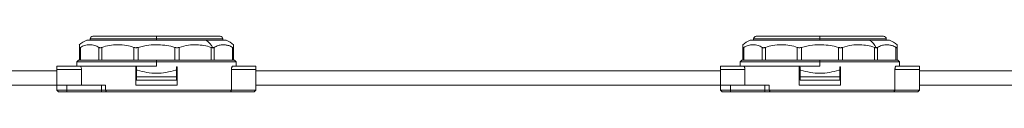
# Model space of a CAD drawing. Header units: millimetres. Extents: x -450 to 1926, y -64 to 425.
# Tile 36 of 41: x 1332 to 1629, y 160 to 177. Entities that reach past the tile are written whole.
import ezdxf

# ---------------------------------------------------------------- set-up
doc = ezdxf.new("R2010")
doc.units = ezdxf.units.MM
doc.linetypes.add('SLD-Solid', pattern=[0])

msp = doc.modelspace()

# ---------------------------------------------------------------- linework, layer by layer
at = {"color": 7, "linetype": 'SLD-Solid', "lineweight": 18}
for p, q in [((1352.54, 175.96), (1388.39, 175.96)), ((1353.54, 176.36), (1353.54, 175.96)), ((1353.54, 176.36), (1373.54, 176.36)), ((1354.34, 177.16), (1373.54, 177.16)), ((1373.54, 177.16), (1392.74, 177.16)), ((1373.54, 177.16), (1373.54, 176.36)), ((1373.54, 175.96), (1373.54, 176.36)), ((1373.54, 176.36), (1393.54, 176.36)), ((1388.39, 175.96), (1394.54, 175.96)), ((1393.54, 175.96), (1393.54, 176.36)), ((1552.54, 175.96), (1588.39, 175.96)), ((1553.54, 176.36), (1553.54, 175.96)), ((1553.54, 176.36), (1573.54, 176.36)), ((1554.34, 177.16), (1573.54, 177.16)), ((1573.54, 177.16), (1592.74, 177.16)), ((1573.54, 177.16), (1573.54, 176.36)), ((1573.54, 175.96), (1573.54, 176.36)), ((1573.54, 176.36), (1593.54, 176.36)), ((1588.39, 175.96), (1594.54, 175.96)), ((1593.54, 175.96), (1593.54, 176.36)), ((1350.29, 169.96), (1350.29, 173.83)), ((1350.62, 169.96), (1350.62, 173.83)), ((1356.18, 169.96), (1356.18, 173.83)), ((1357.1, 169.96), (1357.1, 173.83)), ((1366.73, 169.96), (1366.73, 173.83)), ((1367.98, 169.96), (1367.98, 173.83)), ((1379.1, 169.96), (1379.1, 173.83)), ((1380.35, 169.96), (1380.35, 173.83)), ((1389.98, 169.96), (1389.98, 173.83)), ((1390.89, 169.96), (1390.89, 173.83)), ((1396.45, 169.96), (1396.45, 173.83)), ((1396.79, 169.96), (1396.79, 173.83)), ((1550.29, 169.96), (1550.29, 173.83)), ((1550.62, 169.96), (1550.62, 173.83)), ((1556.18, 169.96), (1556.18, 173.83)), ((1557.1, 169.96), (1557.1, 173.83)), ((1566.73, 169.96), (1566.73, 173.83)), ((1567.98, 169.96), (1567.98, 173.83)), ((1579.1, 169.96), (1579.1, 173.83)), ((1580.35, 169.96), (1580.35, 173.83)), ((1589.98, 169.96), (1589.98, 173.83)), ((1590.89, 169.96), (1590.89, 173.83)), ((1596.45, 169.96), (1596.45, 173.83)), ((1596.79, 169.96), (1596.79, 173.83)), ((1350.04, 169.96), (1349.54, 169.46)), ((1349.54, 169.46), (1349.54, 168.16)), ((1349.54, 169.46), (1373.54, 169.46)), ((1350.04, 169.96), (1350.29, 169.96)), ((1350.62, 169.96), (1350.29, 169.96)), ((1351.69, 169.96), (1350.62, 169.96)), ((1351.69, 169.96), (1355.11, 169.96)), ((1356.18, 169.96), (1355.11, 169.96)), ((1357.1, 169.96), (1356.18, 169.96)), ((1358.95, 169.96), (1357.1, 169.96)), ((1358.95, 169.96), (1364.87, 169.96)), ((1366.73, 169.96), (1364.87, 169.96)), ((1367.98, 169.96), (1366.73, 169.96)), ((1370.12, 169.96), (1367.98, 169.96)), ((1370.12, 169.96), (1373.54, 169.96)), ((1376.96, 169.96), (1373.54, 169.96)), ((1373.54, 169.96), (1373.54, 169.46)), ((1373.54, 168.16), (1373.54, 169.46)), ((1373.54, 169.46), (1397.54, 169.46)), ((1379.1, 169.96), (1376.96, 169.96)), ((1380.35, 169.96), (1379.1, 169.96)), ((1382.2, 169.96), (1380.35, 169.96)), ((1388.12, 169.96), (1382.2, 169.96)), ((1389.98, 169.96), (1388.12, 169.96)), ((1390.89, 169.96), (1389.98, 169.96)), ((1391.96, 169.96), (1390.89, 169.96)), ((1395.38, 169.96), (1391.96, 169.96)), ((1396.45, 169.96), (1395.38, 169.96)), ((1396.79, 169.96), (1396.45, 169.96)), ((1397.04, 169.96), (1396.79, 169.96)), ((1397.54, 169.46), (1397.04, 169.96)), ((1397.54, 168.16), (1397.54, 169.46)), ((1550.04, 169.96), (1549.54, 169.46)), ((1549.54, 169.46), (1549.54, 168.16)), ((1549.54, 169.46), (1573.54, 169.46)), ((1550.04, 169.96), (1550.29, 169.96)), ((1550.62, 169.96), (1550.29, 169.96)), ((1551.69, 169.96), (1550.62, 169.96)), ((1551.69, 169.96), (1555.11, 169.96)), ((1556.18, 169.96), (1555.11, 169.96)), ((1557.1, 169.96), (1556.18, 169.96)), ((1558.95, 169.96), (1557.1, 169.96)), ((1558.95, 169.96), (1564.87, 169.96)), ((1566.73, 169.96), (1564.87, 169.96)), ((1567.98, 169.96), (1566.73, 169.96)), ((1570.12, 169.96), (1567.98, 169.96)), ((1570.12, 169.96), (1573.54, 169.96)), ((1576.96, 169.96), (1573.54, 169.96)), ((1573.54, 169.96), (1573.54, 169.46)), ((1573.54, 168.16), (1573.54, 169.46)), ((1573.54, 169.46), (1597.54, 169.46)), ((1579.1, 169.96), (1576.96, 169.96)), ((1580.35, 169.96), (1579.1, 169.96)), ((1582.2, 169.96), (1580.35, 169.96)), ((1588.12, 169.96), (1582.2, 169.96)), ((1589.98, 169.96), (1588.12, 169.96)), ((1590.89, 169.96), (1589.98, 169.96)), ((1591.96, 169.96), (1590.89, 169.96)), ((1595.38, 169.96), (1591.96, 169.96)), ((1596.45, 169.96), (1595.38, 169.96)), ((1596.79, 169.96), (1596.45, 169.96)), ((1597.04, 169.96), (1596.79, 169.96)), ((1597.54, 169.46), (1597.04, 169.96)), ((1597.54, 168.16), (1597.54, 169.46)), ((1203.54, 166.71), (1343.54, 166.71)), ((1343.54, 168.16), (1350.58, 168.16)), ((1343.54, 168.16), (1343.54, 167.16)), ((1343.54, 167.16), (1350.91, 167.16)), ((1343.54, 167.16), (1343.54, 162.46)), ((1350.58, 168.16), (1373.54, 168.16)), ((1350.91, 162.46), (1350.91, 167.16)), ((1367.29, 162.58), (1367.29, 167.83)), ((1367.54, 167.83), (1367.54, 166.96)), ((1367.54, 164.96), (1367.54, 166.96)), ((1367.54, 166.96), (1367.78, 166.96)), ((1379.29, 166.96), (1379.54, 166.96)), ((1379.54, 167.83), (1379.54, 166.96)), ((1379.54, 166.96), (1379.54, 164.96)), ((1379.79, 162.58), (1379.79, 167.83)), ((1396.17, 160.96), (1396.17, 167.16)), ((1396.17, 167.16), (1403.54, 167.16)), ((1396.5, 168.16), (1403.54, 168.16)), ((1403.54, 168.16), (1403.54, 167.16)), ((1403.54, 167.16), (1403.54, 160.96)), ((1403.54, 166.71), (1543.54, 166.71)), ((1543.54, 168.16), (1550.58, 168.16)), ((1543.54, 168.16), (1543.54, 167.16)), ((1543.54, 167.16), (1550.91, 167.16)), ((1543.54, 167.16), (1543.54, 162.46)), ((1550.58, 168.16), (1573.54, 168.16)), ((1550.91, 162.46), (1550.91, 167.16)), ((1567.29, 162.58), (1567.29, 167.83)), ((1567.54, 167.83), (1567.54, 166.96)), ((1567.54, 164.96), (1567.54, 166.96)), ((1567.54, 166.96), (1567.78, 166.96)), ((1579.29, 166.96), (1579.54, 166.96)), ((1579.54, 167.83), (1579.54, 166.96)), ((1579.54, 166.96), (1579.54, 164.96)), ((1579.79, 162.58), (1579.79, 167.83)), ((1596.17, 160.96), (1596.17, 167.16)), ((1596.17, 167.16), (1603.54, 167.16)), ((1596.5, 168.16), (1603.54, 168.16)), ((1603.54, 168.16), (1603.54, 167.16)), ((1603.54, 167.16), (1603.54, 160.96)), ((1603.54, 166.71), (1743.54, 166.71)), ((1379.54, 164.96), (1367.54, 164.96)), ((1367.54, 163.96), (1367.54, 164.96)), ((1379.54, 163.96), (1367.54, 163.96)), ((1379.54, 163.96), (1379.54, 164.96)), ((1579.54, 164.96), (1567.54, 164.96)), ((1567.54, 163.96), (1567.54, 164.96)), ((1579.54, 163.96), (1567.54, 163.96)), ((1579.54, 163.96), (1579.54, 164.96)), ((1203.54, 162.46), (1343.54, 162.46)), ((1343.54, 160.96), (1343.54, 162.46)), ((1343.54, 162.46), (1346.54, 162.46)), ((1344.04, 160.46), (1343.54, 160.96)), ((1346.54, 160.96), (1343.54, 160.96)), ((1346.54, 160.46), (1344.04, 160.46)), ((1346.54, 160.96), (1346.54, 162.46)), ((1356.93, 162.46), (1346.54, 162.46)), ((1346.54, 160.46), (1346.54, 160.96)), ((1356.93, 160.96), (1346.54, 160.96)), ((1356.93, 160.46), (1346.54, 160.46)), ((1356.93, 160.96), (1356.93, 162.46)), ((1356.93, 162.46), (1358.2, 162.46)), ((1356.93, 160.46), (1356.93, 160.96)), ((1358.2, 160.96), (1356.93, 160.96)), ((1358.52, 160.46), (1356.93, 160.46)), ((1358.2, 160.96), (1358.2, 162.46)), ((1396.17, 160.96), (1358.2, 160.96)), ((1358.52, 160.46), (1358.2, 160.96)), ((1395.81, 160.46), (1358.52, 160.46)), ((1367.41, 162.46), (1379.66, 162.46)), ((1395.81, 160.46), (1403.04, 160.46)), ((1396.17, 160.96), (1403.54, 160.96)), ((1403.04, 160.46), (1403.54, 160.96)), ((1403.54, 162.46), (1543.54, 162.46)), ((1543.54, 160.96), (1543.54, 162.46)), ((1543.54, 162.46), (1546.54, 162.46)), ((1544.04, 160.46), (1543.54, 160.96)), ((1546.54, 160.96), (1543.54, 160.96)), ((1546.54, 160.46), (1544.04, 160.46)), ((1546.54, 160.96), (1546.54, 162.46)), ((1556.93, 162.46), (1546.54, 162.46)), ((1546.54, 160.46), (1546.54, 160.96)), ((1556.93, 160.96), (1546.54, 160.96)), ((1556.93, 160.46), (1546.54, 160.46)), ((1556.93, 160.96), (1556.93, 162.46)), ((1556.93, 162.46), (1558.2, 162.46)), ((1556.93, 160.46), (1556.93, 160.96)), ((1558.2, 160.96), (1556.93, 160.96)), ((1558.52, 160.46), (1556.93, 160.46)), ((1558.2, 160.96), (1558.2, 162.46)), ((1596.17, 160.96), (1558.2, 160.96)), ((1558.52, 160.46), (1558.2, 160.96)), ((1595.81, 160.46), (1558.52, 160.46)), ((1567.41, 162.46), (1579.66, 162.46)), ((1595.81, 160.46), (1603.04, 160.46)), ((1596.17, 160.96), (1603.54, 160.96)), ((1603.04, 160.46), (1603.54, 160.96)), ((1603.54, 162.46), (1743.54, 162.46))]:
    msp.add_line(p, q, dxfattribs=at)
for centre, radius, start, end in [((1354.27, 170.55), 5.68, 107.7577, 134.5597), ((1354.34, 176.36), 0.8, 90, 180), ((1386.36, 171.94), 4.51, 23.26, 63.2029), ((1392.74, 176.36), 0.8, 0, 90), ((1392.81, 170.55), 5.68, 45.4766, 72.2423), ((1554.27, 170.55), 5.68, 107.7577, 134.5597), ((1554.34, 176.36), 0.8, 90, 180), ((1586.36, 171.94), 4.51, 23.26, 63.2029), ((1592.74, 176.36), 0.8, 0, 90), ((1592.81, 170.55), 5.68, 45.4766, 72.2423)]:
    msp.add_arc(centre, radius, start, end, dxfattribs=at)
for points, knots in [([(1350.29, 173.83), (1350.29, 174.05), (1350.29, 174.53), (1350.29, 174.57), (1350.29, 174.6)], [0, 0, 0, 0, 0.4659702, 1, 1, 1, 1]), ([(1350.29, 173.83), (1350.29, 173.8), (1350.3, 173.73), (1350.37, 173.71), (1350.47, 173.74), (1350.57, 173.8), (1350.62, 173.83)], [0, 0, 0, 0, 0.2582, 0.505931, 0.747203, 1, 1, 1, 1]), ([(1356.18, 173.83), (1355.76, 174.05), (1354.85, 174.52), (1353.4, 174.64), (1351.96, 174.52), (1351.05, 174.05), (1350.62, 173.83)], [0, 0, 0, 0, 0.2325957, 0.4998156, 0.7671541, 1, 1, 1, 1]), ([(1356.18, 173.83), (1356.24, 173.8), (1356.36, 173.73), (1356.58, 173.71), (1356.83, 173.74), (1357.01, 173.8), (1357.1, 173.83)], [0, 0, 0, 0, 0.258213, 0.505601, 0.747215, 1, 1, 1, 1]), ([(1366.73, 173.83), (1366, 174.05), (1364.42, 174.52), (1361.92, 174.64), (1359.41, 174.52), (1357.83, 174.05), (1357.1, 173.83)], [0, 0, 0, 0, 0.2322602, 0.499389, 0.7668247, 1, 1, 1, 1]), ([(1366.73, 173.83), (1366.82, 173.8), (1367.01, 173.74), (1367.33, 173.71), (1367.65, 173.73), (1367.87, 173.8), (1367.98, 173.83)], [0, 0, 0, 0, 0.2544964, 0.4981059, 0.7434973, 1, 1, 1, 1]), ([(1379.1, 173.83), (1378.28, 174.04), (1376.65, 174.47), (1374.01, 174.63), (1371.08, 174.58), (1369.07, 174.09), (1367.98, 173.83)], [0, 0, 0, 0, 0.224094, 0.44961, 0.702572, 1, 1, 1, 1]), ([(1379.1, 173.83), (1379.21, 173.8), (1379.42, 173.74), (1379.75, 173.71), (1380.06, 173.73), (1380.25, 173.8), (1380.35, 173.83)], [0, 0, 0, 0, 0.254496, 0.498106, 0.743497, 1, 1, 1, 1]), ([(1389.98, 173.83), (1389.27, 174.04), (1387.86, 174.47), (1385.57, 174.63), (1383.04, 174.58), (1381.29, 174.09), (1380.35, 173.83)], [0, 0, 0, 0, 0.223741, 0.448779, 0.701775, 1, 1, 1, 1]), ([(1389.98, 173.83), (1390.08, 173.79), (1390.27, 173.73), (1390.43, 173.72), (1390.5, 173.72)], [0, 0, 0, 0, 0.58, 1, 1, 1, 1]), ([(1390.5, 173.72), (1390.58, 173.72), (1390.73, 173.73), (1390.84, 173.8), (1390.89, 173.83)], [0, 0, 0, 0, 0.538734, 1, 1, 1, 1]), ([(1396.45, 173.83), (1396.09, 174.02), (1395.39, 174.4), (1394.35, 174.59), (1393.27, 174.62), (1392.11, 174.46), (1391.3, 174.04), (1390.89, 173.83)], [0, 0, 0, 0, 0.1990652, 0.3862146, 0.551993, 0.7770387, 1, 1, 1, 1]), ([(1396.45, 173.83), (1396.5, 173.8), (1396.6, 173.74), (1396.71, 173.71), (1396.78, 173.73), (1396.78, 173.8), (1396.79, 173.83)], [0, 0, 0, 0, 0.254496, 0.498106, 0.743497, 1, 1, 1, 1]), ([(1396.79, 174.6), (1396.79, 174.6), (1396.79, 174.67), (1396.79, 174.49), (1396.79, 174.04), (1396.79, 173.83)], [0, 0, 0, 0, 0.0007682, 0.5351066, 1, 1, 1, 1]), ([(1550.29, 173.83), (1550.29, 174.05), (1550.29, 174.53), (1550.29, 174.57), (1550.29, 174.6)], [0, 0, 0, 0, 0.4659702, 1, 1, 1, 1]), ([(1550.29, 173.83), (1550.29, 173.8), (1550.3, 173.73), (1550.37, 173.71), (1550.47, 173.74), (1550.57, 173.8), (1550.62, 173.83)], [0, 0, 0, 0, 0.2582, 0.505931, 0.747203, 1, 1, 1, 1]), ([(1556.18, 173.83), (1555.76, 174.05), (1554.85, 174.52), (1553.4, 174.64), (1551.96, 174.52), (1551.05, 174.05), (1550.62, 173.83)], [0, 0, 0, 0, 0.2325957, 0.4998156, 0.7671541, 1, 1, 1, 1]), ([(1556.18, 173.83), (1556.24, 173.8), (1556.36, 173.73), (1556.58, 173.71), (1556.83, 173.74), (1557.01, 173.8), (1557.1, 173.83)], [0, 0, 0, 0, 0.258213, 0.505601, 0.747215, 1, 1, 1, 1]), ([(1566.73, 173.83), (1566, 174.05), (1564.42, 174.52), (1561.92, 174.64), (1559.41, 174.52), (1557.83, 174.05), (1557.1, 173.83)], [0, 0, 0, 0, 0.2322602, 0.499389, 0.7668247, 1, 1, 1, 1]), ([(1566.73, 173.83), (1566.82, 173.8), (1567.01, 173.74), (1567.33, 173.71), (1567.65, 173.73), (1567.87, 173.8), (1567.98, 173.83)], [0, 0, 0, 0, 0.2544964, 0.4981059, 0.7434973, 1, 1, 1, 1]), ([(1579.1, 173.83), (1578.28, 174.04), (1576.65, 174.47), (1574.01, 174.63), (1571.08, 174.58), (1569.07, 174.09), (1567.98, 173.83)], [0, 0, 0, 0, 0.224094, 0.44961, 0.702572, 1, 1, 1, 1]), ([(1579.1, 173.83), (1579.21, 173.8), (1579.42, 173.74), (1579.75, 173.71), (1580.06, 173.73), (1580.25, 173.8), (1580.35, 173.83)], [0, 0, 0, 0, 0.254496, 0.498106, 0.743497, 1, 1, 1, 1]), ([(1589.98, 173.83), (1589.27, 174.04), (1587.86, 174.47), (1585.57, 174.63), (1583.04, 174.58), (1581.29, 174.09), (1580.35, 173.83)], [0, 0, 0, 0, 0.223741, 0.448779, 0.701775, 1, 1, 1, 1]), ([(1589.98, 173.83), (1590.08, 173.79), (1590.27, 173.73), (1590.43, 173.72), (1590.5, 173.72)], [0, 0, 0, 0, 0.58, 1, 1, 1, 1]), ([(1590.5, 173.72), (1590.58, 173.72), (1590.73, 173.73), (1590.84, 173.8), (1590.89, 173.83)], [0, 0, 0, 0, 0.538734, 1, 1, 1, 1]), ([(1596.45, 173.83), (1596.09, 174.02), (1595.39, 174.4), (1594.35, 174.59), (1593.27, 174.62), (1592.11, 174.46), (1591.3, 174.04), (1590.89, 173.83)], [0, 0, 0, 0, 0.1990652, 0.3862146, 0.551993, 0.7770387, 1, 1, 1, 1]), ([(1596.45, 173.83), (1596.5, 173.8), (1596.6, 173.74), (1596.71, 173.71), (1596.78, 173.73), (1596.78, 173.8), (1596.79, 173.83)], [0, 0, 0, 0, 0.254496, 0.498106, 0.743497, 1, 1, 1, 1]), ([(1596.79, 174.6), (1596.79, 174.6), (1596.79, 174.67), (1596.79, 174.49), (1596.79, 174.04), (1596.79, 173.83)], [0, 0, 0, 0, 0.0007682, 0.5351066, 1, 1, 1, 1]), ([(1350.58, 168.16), (1350.62, 168.15), (1350.69, 168.12), (1350.79, 167.94), (1350.87, 167.67), (1350.91, 167.39), (1350.91, 167.22), (1350.91, 167.16)], [0, 0, 0, 0, 0.228247, 0.456596, 0.681094, 0.894613, 1, 1, 1, 1]), ([(1367.29, 167.83), (1367.29, 167.85), (1367.29, 167.88), (1367.31, 167.91), (1367.34, 167.94), (1367.38, 167.96), (1367.4, 167.96), (1367.41, 167.96)], [0, 0, 0, 0, 0.2056096, 0.4111083, 0.6197459, 0.8352114, 1, 1, 1, 1]), ([(1367.41, 167.96), (1367.43, 167.96), (1367.46, 167.96), (1367.5, 167.93), (1367.52, 167.9), (1367.54, 167.86), (1367.54, 167.84), (1367.54, 167.83)], [0, 0, 0, 0, 0.223911, 0.44795, 0.668174, 0.881369, 1, 1, 1, 1]), ([(1367.78, 166.96), (1368.74, 166.69), (1370.6, 166.17), (1373.54, 165.96), (1376.47, 166.17), (1378.34, 166.69), (1379.29, 166.96)], [0, 0, 0, 0, 0.256875, 0.5, 0.743125, 1, 1, 1, 1]), ([(1379.54, 167.83), (1379.54, 167.85), (1379.54, 167.88), (1379.56, 167.91), (1379.59, 167.94), (1379.63, 167.96), (1379.65, 167.96), (1379.66, 167.96)], [0, 0, 0, 0, 0.206107, 0.412115, 0.620953, 0.836119, 1, 1, 1, 1]), ([(1379.66, 167.96), (1379.68, 167.96), (1379.71, 167.96), (1379.75, 167.93), (1379.77, 167.9), (1379.79, 167.86), (1379.79, 167.84), (1379.79, 167.83)], [0, 0, 0, 0, 0.224175, 0.448466, 0.669162, 0.882538, 1, 1, 1, 1]), ([(1396.17, 167.16), (1396.17, 167.27), (1396.18, 167.48), (1396.23, 167.77), (1396.31, 168), (1396.41, 168.14), (1396.47, 168.15), (1396.5, 168.16)], [0, 0, 0, 0, 0.200687, 0.401182, 0.606965, 0.823727, 1, 1, 1, 1]), ([(1550.58, 168.16), (1550.62, 168.15), (1550.69, 168.12), (1550.79, 167.94), (1550.87, 167.67), (1550.91, 167.39), (1550.91, 167.22), (1550.91, 167.16)], [0, 0, 0, 0, 0.228247, 0.456596, 0.681094, 0.894613, 1, 1, 1, 1]), ([(1567.29, 167.83), (1567.29, 167.85), (1567.29, 167.88), (1567.31, 167.91), (1567.34, 167.94), (1567.38, 167.96), (1567.4, 167.96), (1567.41, 167.96)], [0, 0, 0, 0, 0.2056096, 0.4111083, 0.6197459, 0.8352114, 1, 1, 1, 1]), ([(1567.41, 167.96), (1567.43, 167.96), (1567.46, 167.96), (1567.5, 167.93), (1567.52, 167.9), (1567.54, 167.86), (1567.54, 167.84), (1567.54, 167.83)], [0, 0, 0, 0, 0.223911, 0.44795, 0.668174, 0.881369, 1, 1, 1, 1]), ([(1567.78, 166.96), (1568.74, 166.69), (1570.6, 166.17), (1573.54, 165.96), (1576.47, 166.17), (1578.34, 166.69), (1579.29, 166.96)], [0, 0, 0, 0, 0.256875, 0.5, 0.743125, 1, 1, 1, 1]), ([(1579.54, 167.83), (1579.54, 167.85), (1579.54, 167.88), (1579.56, 167.91), (1579.59, 167.94), (1579.63, 167.96), (1579.65, 167.96), (1579.66, 167.96)], [0, 0, 0, 0, 0.206107, 0.412115, 0.620953, 0.836119, 1, 1, 1, 1]), ([(1579.66, 167.96), (1579.68, 167.96), (1579.71, 167.96), (1579.75, 167.93), (1579.77, 167.9), (1579.79, 167.86), (1579.79, 167.84), (1579.79, 167.83)], [0, 0, 0, 0, 0.224175, 0.448466, 0.669162, 0.882538, 1, 1, 1, 1]), ([(1596.17, 167.16), (1596.17, 167.27), (1596.18, 167.48), (1596.23, 167.77), (1596.31, 168), (1596.41, 168.14), (1596.47, 168.15), (1596.5, 168.16)], [0, 0, 0, 0, 0.200687, 0.401182, 0.606965, 0.823727, 1, 1, 1, 1]), ([(1367.41, 162.46), (1367.4, 162.46), (1367.37, 162.46), (1367.33, 162.49), (1367.3, 162.52), (1367.29, 162.56), (1367.29, 162.58), (1367.29, 162.58)], [0, 0, 0, 0, 0.224175, 0.448466, 0.669162, 0.882538, 1, 1, 1, 1]), ([(1379.79, 162.58), (1379.79, 162.57), (1379.78, 162.54), (1379.76, 162.51), (1379.73, 162.48), (1379.7, 162.46), (1379.67, 162.46), (1379.66, 162.46)], [0, 0, 0, 0, 0.20561, 0.411108, 0.619746, 0.835211, 1, 1, 1, 1]), ([(1395.81, 160.46), (1395.88, 160.55), (1396, 160.72), (1396.11, 160.89), (1396.17, 160.96)], [0, 0, 0, 0, 0.557804, 1, 1, 1, 1]), ([(1567.41, 162.46), (1567.4, 162.46), (1567.37, 162.46), (1567.33, 162.49), (1567.3, 162.52), (1567.29, 162.56), (1567.29, 162.58), (1567.29, 162.58)], [0, 0, 0, 0, 0.224175, 0.448466, 0.669162, 0.882538, 1, 1, 1, 1]), ([(1579.79, 162.58), (1579.79, 162.57), (1579.78, 162.54), (1579.76, 162.51), (1579.73, 162.48), (1579.7, 162.46), (1579.67, 162.46), (1579.66, 162.46)], [0, 0, 0, 0, 0.20561, 0.411108, 0.619746, 0.835211, 1, 1, 1, 1]), ([(1595.81, 160.46), (1595.88, 160.55), (1596, 160.72), (1596.11, 160.89), (1596.17, 160.96)], [0, 0, 0, 0, 0.557804, 1, 1, 1, 1])]:
    msp.add_open_spline(points, degree=3, knots=knots, dxfattribs=at)

doc.saveas('drawing.dxf')
